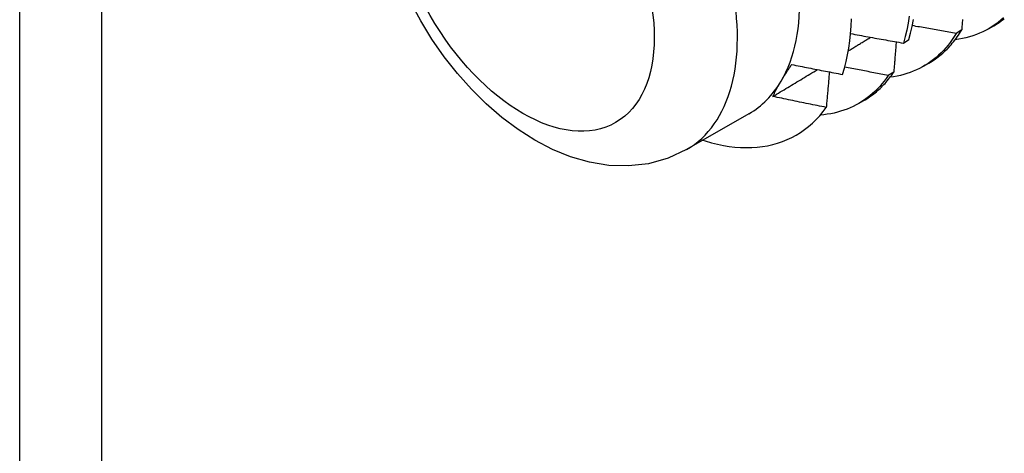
# Model space of a CAD drawing. Header units: inches. Extents: x 18 to 229, y 20 to 132.
# Tile 102 of 115: x 203.628 to 204.156, y 99.006 to 99.239. Entities that reach past the tile are written whole.
import ezdxf

# ---------------------------------------------------------------- set-up
doc = ezdxf.new("R2010")
doc.units = ezdxf.units.IN
doc.header["$MEASUREMENT"] = 0
doc.layers.add('Visible Edges(ANSI)', color=7, linetype='Continuous', lineweight=25)
doc.layers.add('Visible Tangent Edges(ANSI)', color=7, linetype='Continuous', lineweight=25)

msp = doc.modelspace()

# ---------------------------------------------------------------- linework, layer by layer
at = {"layer": 'Visible Edges(ANSI)'}
for p, q in [((204.14738, 99.23392), (204.15019, 99.23554)), ((204.13299, 99.23332), (204.13005, 99.23149)), ((204.10175, 99.22629), (204.10464, 99.22817)), ((204.11258, 99.21389), (204.11539, 99.2155)), ((204.09661, 99.21075), (204.09366, 99.20894)), ((204.07778, 99.19385), (204.08059, 99.19547)), ((204.01903, 99.18841), (203.98563, 99.16917))]:
    msp.add_line(p, q, dxfattribs=at)
at = {"layer": 'Visible Edges(ANSI)', "flags": 128}
for points in [[(203.98563, 99.16917), (203.9757, 99.16454), (203.96522, 99.16161), (203.95456, 99.16038), (203.94396, 99.16071), (203.93359, 99.16241), (203.92353, 99.1653), (203.91379, 99.16926), (203.9044, 99.17415), (203.89535, 99.17989), (203.88665, 99.18641), (203.87833, 99.19364), (203.87039, 99.20151), (203.86287, 99.20997), (203.85581, 99.21895), (203.84925, 99.22839), (203.84321, 99.23822), (203.83773, 99.24838)], [(204.10489, 99.24079), (204.1043, 99.237), (204.10358, 99.23331), (204.10273, 99.22974), (204.10175, 99.22629)], [(204.06914, 99.2095), (204.07017, 99.21286), (204.07108, 99.21635), (204.07187, 99.21994), (204.07253, 99.22364), (204.07306, 99.22743), (204.07347, 99.23132), (204.07375, 99.23529), (204.0739, 99.23934)], [(204.10464, 99.22817), (204.10561, 99.23163), (204.10645, 99.23521), (204.10716, 99.2389)], [(204.13005, 99.23149), (204.12907, 99.23166), (204.12809, 99.23183), (204.12711, 99.232), (204.12613, 99.23217), (204.12515, 99.23233), (204.12417, 99.2325), (204.12319, 99.23267), (204.12221, 99.23284), (204.12123, 99.23302), (204.12025, 99.23319), (204.11927, 99.23336), (204.11829, 99.23353), (204.11731, 99.2337), (204.11633, 99.23388), (204.11535, 99.23405), (204.11437, 99.23423), (204.11339, 99.2344), (204.11241, 99.23458), (204.11143, 99.23475), (204.11045, 99.23493), (204.10947, 99.2351), (204.1085, 99.23528), (204.10752, 99.23546), (204.10654, 99.23564)], [(204.15541, 99.23981), (204.15396, 99.23854), (204.15246, 99.23734), (204.15093, 99.2362), (204.14935, 99.23513), (204.14773, 99.23413), (204.14607, 99.2332), (204.14437, 99.23234), (204.14263, 99.23155), (204.14085, 99.23084), (204.13904, 99.23019), (204.13719, 99.22962), (204.13531, 99.22912), (204.13339, 99.22869), (204.13144, 99.22833), (204.12946, 99.22805)], [(204.1334, 99.23893), (204.13335, 99.23823), (204.1333, 99.23753), (204.13325, 99.23683), (204.1332, 99.23613), (204.13315, 99.23543), (204.13309, 99.23473), (204.13304, 99.23402), (204.13299, 99.23332)], [(204.15019, 99.23554), (204.15117, 99.23612), (204.15213, 99.23673), (204.15308, 99.23736), (204.15401, 99.23801), (204.15493, 99.23869), (204.15583, 99.23939)], [(204.07348, 99.2314), (204.07465, 99.23118), (204.07583, 99.23096), (204.077, 99.23074), (204.07818, 99.23052), (204.07935, 99.23031), (204.08053, 99.23009), (204.08171, 99.22987), (204.08288, 99.22966), (204.08406, 99.22944), (204.08524, 99.22923), (204.08642, 99.22902), (204.08759, 99.2288), (204.08877, 99.22859), (204.08995, 99.22838), (204.09113, 99.22817), (204.09231, 99.22796), (204.09349, 99.22775), (204.09467, 99.22754), (204.09585, 99.22733), (204.09703, 99.22712), (204.09821, 99.22691), (204.09939, 99.22671), (204.10057, 99.2265), (204.10175, 99.22629)], [(204.13005, 99.23149), (204.12903, 99.22984), (204.12796, 99.22824), (204.12685, 99.2267), (204.12569, 99.22521), (204.1245, 99.22378), (204.12326, 99.2224), (204.12198, 99.22108), (204.12066, 99.21982), (204.1193, 99.21862), (204.1179, 99.21748), (204.11647, 99.2164), (204.11499, 99.21538), (204.11348, 99.21442), (204.11194, 99.21352), (204.11035, 99.21269), (204.10874, 99.21191), (204.10709, 99.2112), (204.1054, 99.21055), (204.10369, 99.20997), (204.10194, 99.20945), (204.10017, 99.20899), (204.09836, 99.2086), (204.09653, 99.20827), (204.09466, 99.20801)], [(204.11539, 99.2155), (204.11627, 99.21602), (204.11714, 99.21656), (204.11799, 99.21712), (204.11884, 99.2177), (204.11967, 99.2183), (204.12049, 99.21892), (204.12129, 99.21956), (204.12209, 99.22022), (204.12287, 99.2209), (204.12364, 99.2216), (204.1244, 99.22231), (204.12514, 99.22305), (204.12587, 99.2238), (204.12658, 99.22458), (204.12729, 99.22537), (204.12798, 99.22618), (204.12865, 99.22701), (204.12931, 99.22786), (204.12996, 99.22872), (204.1306, 99.22961), (204.13122, 99.23051), (204.13182, 99.23143), (204.13241, 99.23237), (204.13299, 99.23332)], [(204.07227, 99.22214), (204.07277, 99.22245), (204.07327, 99.22275), (204.07377, 99.22305), (204.07426, 99.22336), (204.07476, 99.22366), (204.07526, 99.22396), (204.07576, 99.22426), (204.07626, 99.22457), (204.07675, 99.22487), (204.07725, 99.22517), (204.07775, 99.22548), (204.07825, 99.22578), (204.07875, 99.22608), (204.07924, 99.22639), (204.07974, 99.22669), (204.08024, 99.22699), (204.08074, 99.2273), (204.08123, 99.2276), (204.08173, 99.2279), (204.08223, 99.22821), (204.08273, 99.22851), (204.08323, 99.22881), (204.08372, 99.22912), (204.08422, 99.22942)], [(204.09791, 99.22696), (204.09786, 99.22629), (204.0978, 99.22562), (204.09775, 99.22495), (204.0977, 99.22427), (204.09764, 99.2236), (204.09759, 99.22292), (204.09754, 99.22225), (204.09748, 99.22158), (204.09743, 99.2209), (204.09738, 99.22023), (204.09732, 99.21955), (204.09727, 99.21888), (204.09721, 99.2182), (204.09716, 99.21752), (204.0971, 99.21685), (204.09705, 99.21617), (204.097, 99.2155), (204.09694, 99.21482), (204.09688, 99.21414), (204.09683, 99.21346), (204.09677, 99.21279), (204.09672, 99.21211), (204.09666, 99.21143), (204.09661, 99.21075)], [(204.03621, 99.20581), (204.03642, 99.20617), (204.03664, 99.20654), (204.03685, 99.2069), (204.03707, 99.20726), (204.0373, 99.20763), (204.03752, 99.208), (204.03775, 99.20836), (204.03798, 99.20873), (204.03821, 99.2091), (204.03844, 99.20948), (204.03868, 99.20985), (204.03892, 99.21022), (204.03916, 99.2106), (204.0394, 99.21098), (204.03964, 99.21136), (204.03989, 99.21173), (204.04014, 99.21212), (204.04039, 99.2125), (204.04064, 99.21288), (204.0409, 99.21327), (204.04116, 99.21365), (204.04142, 99.21404), (204.04168, 99.21443), (204.04194, 99.21482)], [(204.04194, 99.21482), (204.04307, 99.21459), (204.0442, 99.21436), (204.04534, 99.21413), (204.04647, 99.21391), (204.0476, 99.21368), (204.04873, 99.21346), (204.04986, 99.21323), (204.05099, 99.21301), (204.05213, 99.21278), (204.05326, 99.21256), (204.05439, 99.21234), (204.05552, 99.21212), (204.05666, 99.21189), (204.05779, 99.21167), (204.05892, 99.21145), (204.06006, 99.21123), (204.06119, 99.21102), (204.06233, 99.2108), (204.06346, 99.21058), (204.0646, 99.21036), (204.06573, 99.21015), (204.06687, 99.20993), (204.068, 99.20971), (204.06914, 99.2095)], [(204.03186, 99.19767), (204.03285, 99.19827), (204.03384, 99.19887), (204.03484, 99.19947), (204.03583, 99.20007), (204.03683, 99.20067), (204.03782, 99.20127), (204.03881, 99.20187), (204.03981, 99.20247), (204.0408, 99.20307), (204.0418, 99.20367), (204.04279, 99.20427), (204.04378, 99.20487), (204.04478, 99.20547), (204.04577, 99.20607), (204.04676, 99.20667), (204.04776, 99.20727), (204.04875, 99.20788), (204.04974, 99.20848), (204.05074, 99.20908), (204.05173, 99.20968), (204.05272, 99.21028), (204.05372, 99.21088), (204.05471, 99.21148), (204.0557, 99.21209)], [(204.09366, 99.20894), (204.09258, 99.20738), (204.09145, 99.20587), (204.09028, 99.20442), (204.08907, 99.20303), (204.08782, 99.20169), (204.08653, 99.20041), (204.0852, 99.19919), (204.08383, 99.19802), (204.08242, 99.19692), (204.08098, 99.19587), (204.0795, 99.19489), (204.07798, 99.19396), (204.07643, 99.1931), (204.07484, 99.1923), (204.07322, 99.19156), (204.07157, 99.19088), (204.06989, 99.19026), (204.06817, 99.18971), (204.06642, 99.18922), (204.06465, 99.18879), (204.06284, 99.18843), (204.06101, 99.18813), (204.05915, 99.18789), (204.05726, 99.18772)], [(204.06211, 99.21084), (204.06204, 99.21005), (204.06198, 99.20926), (204.06191, 99.20847), (204.06184, 99.20768), (204.06177, 99.20689), (204.0617, 99.2061), (204.06164, 99.20531), (204.06157, 99.20452), (204.0615, 99.20373), (204.06143, 99.20294), (204.06136, 99.20214), (204.06129, 99.20135), (204.06122, 99.20056), (204.06115, 99.19977), (204.06108, 99.19897), (204.06101, 99.19818), (204.06094, 99.19739), (204.06087, 99.19659), (204.0608, 99.1958), (204.06073, 99.195), (204.06065, 99.19421), (204.06058, 99.19341), (204.06051, 99.19262), (204.06044, 99.19182)], [(204.09366, 99.20894), (204.09269, 99.20912), (204.09171, 99.2093), (204.09074, 99.20948), (204.08977, 99.20967), (204.08879, 99.20985), (204.08782, 99.21004), (204.08685, 99.21022), (204.08587, 99.21041), (204.0849, 99.21059), (204.08393, 99.21078), (204.08296, 99.21097), (204.08198, 99.21115), (204.08101, 99.21134), (204.08004, 99.21153), (204.07907, 99.21172), (204.0781, 99.21191), (204.07712, 99.2121), (204.07615, 99.21229), (204.07518, 99.21248), (204.07421, 99.21267), (204.07324, 99.21286), (204.07227, 99.21305), (204.0713, 99.21324), (204.07033, 99.21344)], [(204.08059, 99.19547), (204.08137, 99.19593), (204.08214, 99.1964), (204.08291, 99.19689), (204.08366, 99.1974), (204.0844, 99.19793), (204.08514, 99.19847), (204.08586, 99.19902), (204.08658, 99.19959), (204.08728, 99.20018), (204.08798, 99.20078), (204.08866, 99.20139), (204.08934, 99.20203), (204.09, 99.20267), (204.09066, 99.20333), (204.0913, 99.20401), (204.09193, 99.2047), (204.09255, 99.20541), (204.09317, 99.20613), (204.09377, 99.20686), (204.09436, 99.20761), (204.09494, 99.20838), (204.0955, 99.20915), (204.09606, 99.20995), (204.09661, 99.21075)], [(204.03186, 99.19767), (204.03201, 99.19799), (204.03217, 99.19832), (204.03233, 99.19864), (204.03249, 99.19897), (204.03265, 99.1993), (204.03281, 99.19963), (204.03298, 99.19996), (204.03315, 99.20029), (204.03333, 99.20063), (204.0335, 99.20096), (204.03368, 99.2013), (204.03386, 99.20164), (204.03404, 99.20198), (204.03423, 99.20232), (204.03441, 99.20266), (204.0346, 99.20301), (204.03479, 99.20335), (204.03499, 99.2037), (204.03519, 99.20405), (204.03539, 99.2044), (204.03559, 99.20475), (204.03579, 99.2051), (204.036, 99.20546), (204.03621, 99.20581)], [(204.06044, 99.19182), (204.05925, 99.19206), (204.05805, 99.19229), (204.05686, 99.19253), (204.05567, 99.19277), (204.05447, 99.19301), (204.05328, 99.19325), (204.05209, 99.19349), (204.0509, 99.19373), (204.0497, 99.19397), (204.04851, 99.19421), (204.04732, 99.19446), (204.04613, 99.1947), (204.04494, 99.19494), (204.04375, 99.19519), (204.04256, 99.19543), (204.04137, 99.19568), (204.04018, 99.19592), (204.03899, 99.19617), (204.0378, 99.19642), (204.03661, 99.19667), (204.03542, 99.19692), (204.03423, 99.19717), (204.03305, 99.19742), (204.03186, 99.19767)], [(203.99899, 99.17283), (204.00218, 99.17206), (204.00533, 99.17142), (204.00845, 99.17091), (204.01152, 99.17055), (204.01456, 99.17032), (204.01755, 99.17023), (204.0205, 99.17028), (204.0234, 99.17047), (204.02625, 99.1708), (204.02904, 99.17126), (204.03176, 99.17187), (204.03442, 99.17261), (204.03701, 99.17348), (204.03953, 99.1745), (204.04198, 99.17564), (204.04435, 99.17692), (204.04665, 99.17833), (204.04887, 99.17988), (204.05101, 99.18155), (204.05307, 99.18335), (204.05505, 99.18529), (204.05694, 99.18735), (204.05874, 99.18952), (204.06044, 99.19182)]]:
    msp.add_lwpolyline(points, dxfattribs=at)
at = {"layer": 'Visible Edges(ANSI)'}
for centre, major_axis, start_param, end_param in [((203.95371, 99.30185), (0.06533, -0.11344), 0.316681, 1.363879), ((203.95371, 99.30185), (0.06533, -0.11344), 0, 0.316681), ((203.97111, 99.31187), (0.07761, -0.13476), 5.712947, 5.756075)]:
    msp.add_ellipse(centre, major_axis=major_axis, ratio=0.578093, start_param=start_param, end_param=end_param, dxfattribs=at)
at = {"layer": 'Visible Tangent Edges(ANSI)'}
for p, q in [((203.6284, 76.14065), (203.6284, 117.27106)), ((203.67224, 117.24581), (203.67224, 76.14065))]:
    msp.add_line(p, q, dxfattribs=at)
msp.add_ellipse((203.9203, 99.28261), major_axis=(0.06533, -0.11344), ratio=0.578093, start_param=0, end_param=3.141593, dxfattribs=at)
msp.add_ellipse((203.89803, 99.26979), major_axis=(0.04961, -0.08615), ratio=0.578093, dxfattribs=at)

doc.saveas('drawing.dxf')
